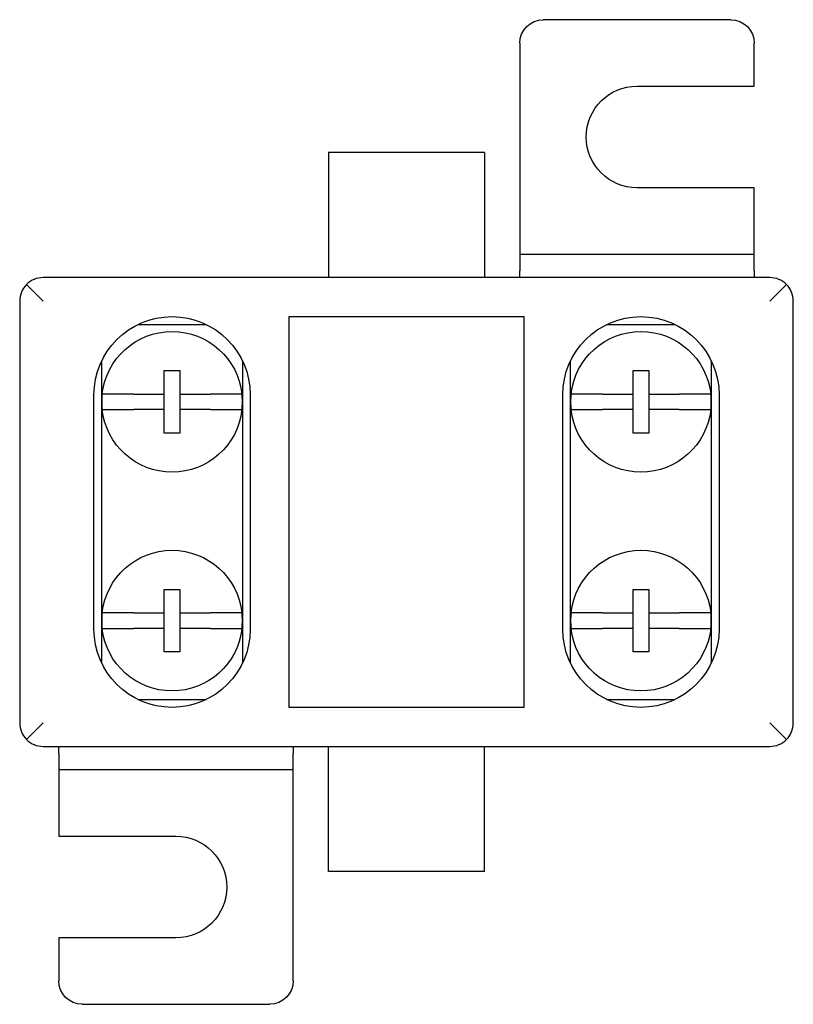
# Model space of a CAD drawing. Header units: millimetres. Extents: x 18084 to 52399, y 38174 to 56392.
# Tile 5 of 250: x 22653 to 22703, y 43520 to 43583. Entities that reach past the tile are written whole.
import ezdxf

# ---------------------------------------------------------------- set-up
doc = ezdxf.new("R2010")
doc.units = ezdxf.units.MM
doc.header["$LTSCALE"] = 100
doc.layers.add('MD_Widoczne', color=7, linetype='Continuous', lineweight=50)

# ---------------------------------------------------------------- blocks, each defined once
blk = doc.blocks.new('CustomObjectsInViewport6_0')
at = {"layer": 'MD_Widoczne', "lineweight": 30}
for p, q in [((104.335, 119.481), (92.335, 119.481)), ((90.835, 117.981), (90.835, 104.481)), ((105.835, 115.231), (105.835, 117.981)), ((98.335, 115.231), (105.835, 115.231)), ((88.585, 110.981), (78.585, 110.981)), ((78.585, 110.981), (78.585, 102.981)), ((88.585, 110.981), (88.585, 102.981)), ((105.835, 108.731), (98.335, 108.731)), ((105.835, 104.481), (105.835, 108.731)), ((90.835, 104.481), (105.835, 104.481)), ((90.835, 104.481), (90.835, 103.421)), ((105.835, 103.421), (105.835, 104.481)), ((90.835, 102.981), (90.835, 103.421)), ((105.835, 103.421), (105.835, 102.981)), ((106.835, 102.981), (60.335, 102.981)), ((60.335, 101.481), (59.274, 102.542)), ((107.896, 102.542), (106.835, 101.481)), ((58.835, 101.481), (58.835, 74.481)), ((108.335, 74.481), (108.335, 101.481)), ((76.085, 75.481), (76.085, 100.481)), ((76.085, 100.481), (91.085, 100.481)), ((91.085, 100.481), (91.085, 75.481)), ((66.391, 99.974), (70.779, 99.974)), ((96.391, 99.974), (100.779, 99.974)), ((64.085, 78.302), (64.085, 97.661)), ((73.085, 97.661), (73.085, 78.302)), ((94.085, 78.302), (94.085, 97.661)), ((103.085, 97.661), (103.085, 78.302)), ((68.085, 95.53), (68.085, 97.03)), ((68.085, 97.03), (69.085, 97.03)), ((69.085, 97.03), (69.085, 95.53)), ((98.085, 95.53), (98.085, 97.03)), ((98.085, 97.03), (99.085, 97.03)), ((99.085, 97.03), (99.085, 95.53)), ((63.585, 80.481), (63.585, 95.481)), ((66.136, 95.53), (68.085, 95.53)), ((68.085, 94.53), (68.085, 95.53)), ((69.085, 95.53), (69.085, 94.53)), ((69.085, 95.53), (71.034, 95.53)), ((73.585, 95.481), (73.585, 80.481)), ((93.585, 80.481), (93.585, 95.481)), ((96.136, 95.53), (98.085, 95.53)), ((98.085, 94.53), (98.085, 95.53)), ((99.085, 95.53), (99.085, 94.53)), ((99.085, 95.53), (101.034, 95.53)), ((103.585, 95.481), (103.585, 80.481)), ((68.085, 94.53), (66.136, 94.53)), ((68.085, 93.03), (68.085, 94.53)), ((71.034, 94.53), (69.085, 94.53)), ((69.085, 94.53), (69.085, 93.03)), ((98.085, 94.53), (96.136, 94.53)), ((98.085, 93.03), (98.085, 94.53)), ((101.034, 94.53), (99.085, 94.53)), ((99.085, 94.53), (99.085, 93.03)), ((69.085, 93.03), (68.085, 93.03)), ((99.085, 93.03), (98.085, 93.03)), ((68.085, 81.53), (68.085, 83.03)), ((68.085, 83.03), (69.085, 83.03)), ((69.085, 83.03), (69.085, 81.53)), ((98.085, 81.53), (98.085, 83.03)), ((98.085, 83.03), (99.085, 83.03)), ((99.085, 83.03), (99.085, 81.53)), ((66.136, 81.53), (68.085, 81.53)), ((68.085, 80.53), (68.085, 81.53)), ((69.085, 81.53), (69.085, 80.53)), ((69.085, 81.53), (71.034, 81.53)), ((96.136, 81.53), (98.085, 81.53)), ((98.085, 80.53), (98.085, 81.53)), ((99.085, 81.53), (99.085, 80.53)), ((99.085, 81.53), (101.034, 81.53)), ((68.085, 80.53), (66.136, 80.53)), ((68.085, 79.03), (68.085, 80.53)), ((71.034, 80.53), (69.085, 80.53)), ((69.085, 80.53), (69.085, 79.03)), ((98.085, 80.53), (96.136, 80.53)), ((98.085, 79.03), (98.085, 80.53)), ((101.034, 80.53), (99.085, 80.53)), ((99.085, 80.53), (99.085, 79.03)), ((69.085, 79.03), (68.085, 79.03)), ((99.085, 79.03), (98.085, 79.03)), ((66.391, 75.989), (70.779, 75.989)), ((96.391, 75.989), (100.779, 75.989)), ((91.085, 75.481), (76.085, 75.481)), ((60.335, 74.481), (59.274, 73.421)), ((106.835, 74.481), (107.896, 73.421)), ((60.335, 72.981), (106.835, 72.981)), ((61.335, 72.542), (61.335, 72.981)), ((61.335, 72.542), (61.335, 71.481)), ((76.335, 72.981), (76.335, 72.542)), ((76.335, 71.481), (76.335, 72.542)), ((78.585, 64.981), (78.585, 72.981)), ((88.585, 64.981), (88.585, 72.981)), ((61.335, 71.481), (61.335, 67.231)), ((76.335, 71.481), (61.335, 71.481)), ((76.335, 57.981), (76.335, 71.481)), ((61.335, 67.231), (68.835, 67.231)), ((88.585, 64.981), (78.585, 64.981)), ((68.835, 60.731), (61.335, 60.731)), ((61.335, 60.731), (61.335, 57.981)), ((62.835, 56.481), (74.835, 56.481))]:
    blk.add_line(p, q, dxfattribs=at)
at = {"layer": 'MD_Widoczne', "lineweight": 30, "extrusion": (0, 0, -1)}
for centre, radius, start, end in [((-92.335, 117.981), 1.5, 0, 90), ((-104.335, 117.981), 1.5, 90, 180), ((-98.335, 111.981), 3.25, 270, 90), ((-68.585, 95.481), 5, 0, 180), ((-98.585, 95.481), 5, 0, 180), ((-68.585, 95.03), 4.5, 6.37937, 173.62063), ((-98.585, 95.03), 4.5, 6.37937, 173.62063), ((-68.585, 95.03), 4.5, 186.37937, 353.62063), ((-98.585, 95.03), 4.5, 186.37937, 353.62063), ((-68.585, 81.03), 4.5, 6.37937, 173.62063), ((-98.585, 81.03), 4.5, 6.37937, 173.62063), ((-68.585, 80.481), 5, 180, 0), ((-68.585, 81.03), 4.5, 186.37937, 353.62063), ((-98.585, 80.481), 5, 180, 0), ((-98.585, 81.03), 4.5, 186.37937, 353.62063), ((-68.835, 63.981), 3.25, 90, 270), ((-62.835, 57.981), 1.5, 270, 0), ((-74.835, 57.981), 1.5, 180, 270)]:
    blk.add_arc(centre, radius, start, end, dxfattribs=at)
at = {"layer": 'MD_Widoczne', "lineweight": 30}
for centre, start, end in [((68.585, 95.03), 173.62063, 186.37937), ((68.585, 95.03), 353.62063, 6.37937), ((98.585, 95.03), 173.62063, 186.37937), ((98.585, 95.03), 353.62063, 6.37937), ((68.585, 81.03), 173.62063, 186.37937), ((68.585, 81.03), 353.62063, 6.37937), ((98.585, 81.03), 173.62063, 186.37937), ((98.585, 81.03), 353.62063, 6.37937)]:
    blk.add_arc(centre, 4.5, start, end, dxfattribs=at)
for centre, major_axis, start_param, end_param in [((60.335, 101.481), (0, -1.5), 3.141593, 3.926991), ((106.835, 101.481), (0, 1.5), -0.785398, 0), ((60.335, 101.481), (-1.5, 0), -0.785398, 0), ((106.835, 101.481), (-1.5, 0), 3.141593, 3.926991), ((60.335, 74.481), (1.5, 0), 3.141593, 3.926991), ((106.835, 74.481), (1.5, 0), -0.785398, 0), ((60.335, 74.481), (0, -1.5), -0.785398, 0), ((106.835, 74.481), (0, 1.5), 3.141593, 3.926991)]:
    blk.add_ellipse(centre, major_axis=major_axis, ratio=1, start_param=start_param, end_param=end_param, dxfattribs=at)
for points, knots in [([(66.136, 95.53), (66.01, 95.53), (65.872, 95.53), (65.602, 95.53), (65.47, 95.53), (65.239, 95.53), (65.118, 95.53), (64.893, 95.53), (64.788, 95.53), (64.612, 95.53), (64.525, 95.53), (64.375, 95.53), (64.312, 95.53), (64.218, 95.53), (64.178, 95.53), (64.125, 95.53), (64.113, 95.53), (64.113, 95.53)], [3.169377, 3.169377, 3.169377, 3.169377, 3.547327, 3.547327, 3.925277, 3.925277, 4.297962, 4.297962, 4.670647, 4.670647, 5.04093, 5.04093, 5.411213, 5.411213, 5.780331, 5.780331, 6.149449, 6.149449, 6.149449, 6.149449]), ([(73.057, 95.53), (73.057, 95.53), (73.045, 95.53), (72.992, 95.53), (72.952, 95.53), (72.858, 95.53), (72.795, 95.53), (72.645, 95.53), (72.558, 95.53), (72.382, 95.53), (72.277, 95.53), (72.052, 95.53), (71.931, 95.53), (71.7, 95.53), (71.568, 95.53), (71.298, 95.53), (71.16, 95.53), (71.034, 95.53)], [6.149449, 6.149449, 6.149449, 6.149449, 6.518567, 6.518567, 6.887685, 6.887685, 7.257968, 7.257968, 7.628251, 7.628251, 8.000937, 8.000937, 8.373622, 8.373622, 8.751572, 8.751572, 9.129521, 9.129521, 9.129521, 9.129521]), ([(96.136, 95.53), (96.01, 95.53), (95.872, 95.53), (95.602, 95.53), (95.47, 95.53), (95.239, 95.53), (95.118, 95.53), (94.893, 95.53), (94.788, 95.53), (94.612, 95.53), (94.525, 95.53), (94.375, 95.53), (94.312, 95.53), (94.218, 95.53), (94.178, 95.53), (94.125, 95.53), (94.113, 95.53), (94.113, 95.53)], [3.169377, 3.169377, 3.169377, 3.169377, 3.547327, 3.547327, 3.925277, 3.925277, 4.297962, 4.297962, 4.670647, 4.670647, 5.04093, 5.04093, 5.411213, 5.411213, 5.780331, 5.780331, 6.149449, 6.149449, 6.149449, 6.149449]), ([(103.057, 95.53), (103.057, 95.53), (103.045, 95.53), (102.992, 95.53), (102.952, 95.53), (102.858, 95.53), (102.795, 95.53), (102.645, 95.53), (102.558, 95.53), (102.382, 95.53), (102.277, 95.53), (102.052, 95.53), (101.931, 95.53), (101.7, 95.53), (101.568, 95.53), (101.298, 95.53), (101.16, 95.53), (101.034, 95.53)], [6.149449, 6.149449, 6.149449, 6.149449, 6.518567, 6.518567, 6.887685, 6.887685, 7.257968, 7.257968, 7.628251, 7.628251, 8.000937, 8.000937, 8.373622, 8.373622, 8.751572, 8.751572, 9.129521, 9.129521, 9.129521, 9.129521]), ([(64.113, 94.53), (64.113, 94.53), (64.125, 94.53), (64.178, 94.53), (64.218, 94.53), (64.312, 94.53), (64.375, 94.53), (64.525, 94.53), (64.612, 94.53), (64.788, 94.53), (64.893, 94.53), (65.118, 94.53), (65.239, 94.53), (65.47, 94.53), (65.602, 94.53), (65.872, 94.53), (66.01, 94.53), (66.136, 94.53)], [6.149449, 6.149449, 6.149449, 6.149449, 6.518567, 6.518567, 6.887685, 6.887685, 7.257968, 7.257968, 7.628251, 7.628251, 8.000937, 8.000937, 8.373622, 8.373622, 8.751572, 8.751572, 9.129521, 9.129521, 9.129521, 9.129521]), ([(71.034, 94.53), (71.16, 94.53), (71.298, 94.53), (71.568, 94.53), (71.7, 94.53), (71.931, 94.53), (72.052, 94.53), (72.277, 94.53), (72.382, 94.53), (72.558, 94.53), (72.645, 94.53), (72.795, 94.53), (72.858, 94.53), (72.952, 94.53), (72.992, 94.53), (73.045, 94.53), (73.057, 94.53), (73.057, 94.53)], [3.169377, 3.169377, 3.169377, 3.169377, 3.547327, 3.547327, 3.925277, 3.925277, 4.297962, 4.297962, 4.670647, 4.670647, 5.04093, 5.04093, 5.411213, 5.411213, 5.780331, 5.780331, 6.149449, 6.149449, 6.149449, 6.149449]), ([(94.113, 94.53), (94.113, 94.53), (94.125, 94.53), (94.178, 94.53), (94.218, 94.53), (94.312, 94.53), (94.375, 94.53), (94.525, 94.53), (94.612, 94.53), (94.788, 94.53), (94.893, 94.53), (95.118, 94.53), (95.239, 94.53), (95.47, 94.53), (95.602, 94.53), (95.872, 94.53), (96.01, 94.53), (96.136, 94.53)], [6.149449, 6.149449, 6.149449, 6.149449, 6.518567, 6.518567, 6.887685, 6.887685, 7.257968, 7.257968, 7.628251, 7.628251, 8.000937, 8.000937, 8.373622, 8.373622, 8.751572, 8.751572, 9.129521, 9.129521, 9.129521, 9.129521]), ([(101.034, 94.53), (101.16, 94.53), (101.298, 94.53), (101.568, 94.53), (101.7, 94.53), (101.931, 94.53), (102.052, 94.53), (102.277, 94.53), (102.382, 94.53), (102.558, 94.53), (102.645, 94.53), (102.795, 94.53), (102.858, 94.53), (102.952, 94.53), (102.992, 94.53), (103.045, 94.53), (103.057, 94.53), (103.057, 94.53)], [3.169377, 3.169377, 3.169377, 3.169377, 3.547327, 3.547327, 3.925277, 3.925277, 4.297962, 4.297962, 4.670647, 4.670647, 5.04093, 5.04093, 5.411213, 5.411213, 5.780331, 5.780331, 6.149449, 6.149449, 6.149449, 6.149449]), ([(66.136, 81.53), (66.01, 81.53), (65.872, 81.53), (65.602, 81.53), (65.47, 81.53), (65.239, 81.53), (65.118, 81.53), (64.893, 81.53), (64.788, 81.53), (64.612, 81.53), (64.525, 81.53), (64.375, 81.53), (64.312, 81.53), (64.218, 81.53), (64.178, 81.53), (64.125, 81.53), (64.113, 81.53), (64.113, 81.53)], [3.169377, 3.169377, 3.169377, 3.169377, 3.547327, 3.547327, 3.925277, 3.925277, 4.297962, 4.297962, 4.670647, 4.670647, 5.04093, 5.04093, 5.411213, 5.411213, 5.780331, 5.780331, 6.149449, 6.149449, 6.149449, 6.149449]), ([(73.057, 81.53), (73.057, 81.53), (73.045, 81.53), (72.992, 81.53), (72.952, 81.53), (72.858, 81.53), (72.795, 81.53), (72.645, 81.53), (72.558, 81.53), (72.382, 81.53), (72.277, 81.53), (72.052, 81.53), (71.931, 81.53), (71.7, 81.53), (71.568, 81.53), (71.298, 81.53), (71.16, 81.53), (71.034, 81.53)], [6.149449, 6.149449, 6.149449, 6.149449, 6.518567, 6.518567, 6.887685, 6.887685, 7.257968, 7.257968, 7.628251, 7.628251, 8.000937, 8.000937, 8.373622, 8.373622, 8.751572, 8.751572, 9.129521, 9.129521, 9.129521, 9.129521]), ([(96.136, 81.53), (96.01, 81.53), (95.872, 81.53), (95.602, 81.53), (95.47, 81.53), (95.239, 81.53), (95.118, 81.53), (94.893, 81.53), (94.788, 81.53), (94.612, 81.53), (94.525, 81.53), (94.375, 81.53), (94.312, 81.53), (94.218, 81.53), (94.178, 81.53), (94.125, 81.53), (94.113, 81.53), (94.113, 81.53)], [3.169377, 3.169377, 3.169377, 3.169377, 3.547327, 3.547327, 3.925277, 3.925277, 4.297962, 4.297962, 4.670647, 4.670647, 5.04093, 5.04093, 5.411213, 5.411213, 5.780331, 5.780331, 6.149449, 6.149449, 6.149449, 6.149449]), ([(103.057, 81.53), (103.057, 81.53), (103.045, 81.53), (102.992, 81.53), (102.952, 81.53), (102.858, 81.53), (102.795, 81.53), (102.645, 81.53), (102.558, 81.53), (102.382, 81.53), (102.277, 81.53), (102.052, 81.53), (101.931, 81.53), (101.7, 81.53), (101.568, 81.53), (101.298, 81.53), (101.16, 81.53), (101.034, 81.53)], [6.149449, 6.149449, 6.149449, 6.149449, 6.518567, 6.518567, 6.887685, 6.887685, 7.257968, 7.257968, 7.628251, 7.628251, 8.000937, 8.000937, 8.373622, 8.373622, 8.751572, 8.751572, 9.129521, 9.129521, 9.129521, 9.129521]), ([(64.113, 80.53), (64.113, 80.53), (64.125, 80.53), (64.178, 80.53), (64.218, 80.53), (64.312, 80.53), (64.375, 80.53), (64.525, 80.53), (64.612, 80.53), (64.788, 80.53), (64.893, 80.53), (65.118, 80.53), (65.239, 80.53), (65.47, 80.53), (65.602, 80.53), (65.872, 80.53), (66.01, 80.53), (66.136, 80.53)], [6.149449, 6.149449, 6.149449, 6.149449, 6.518567, 6.518567, 6.887685, 6.887685, 7.257968, 7.257968, 7.628251, 7.628251, 8.000937, 8.000937, 8.373622, 8.373622, 8.751572, 8.751572, 9.129521, 9.129521, 9.129521, 9.129521]), ([(71.034, 80.53), (71.16, 80.53), (71.298, 80.53), (71.568, 80.53), (71.7, 80.53), (71.931, 80.53), (72.052, 80.53), (72.277, 80.53), (72.382, 80.53), (72.558, 80.53), (72.645, 80.53), (72.795, 80.53), (72.858, 80.53), (72.952, 80.53), (72.992, 80.53), (73.045, 80.53), (73.057, 80.53), (73.057, 80.53)], [3.169377, 3.169377, 3.169377, 3.169377, 3.547327, 3.547327, 3.925277, 3.925277, 4.297962, 4.297962, 4.670647, 4.670647, 5.04093, 5.04093, 5.411213, 5.411213, 5.780331, 5.780331, 6.149449, 6.149449, 6.149449, 6.149449]), ([(94.113, 80.53), (94.113, 80.53), (94.125, 80.53), (94.178, 80.53), (94.218, 80.53), (94.312, 80.53), (94.375, 80.53), (94.525, 80.53), (94.612, 80.53), (94.788, 80.53), (94.893, 80.53), (95.118, 80.53), (95.239, 80.53), (95.47, 80.53), (95.602, 80.53), (95.872, 80.53), (96.01, 80.53), (96.136, 80.53)], [6.149449, 6.149449, 6.149449, 6.149449, 6.518567, 6.518567, 6.887685, 6.887685, 7.257968, 7.257968, 7.628251, 7.628251, 8.000937, 8.000937, 8.373622, 8.373622, 8.751572, 8.751572, 9.129521, 9.129521, 9.129521, 9.129521]), ([(101.034, 80.53), (101.16, 80.53), (101.298, 80.53), (101.568, 80.53), (101.7, 80.53), (101.931, 80.53), (102.052, 80.53), (102.277, 80.53), (102.382, 80.53), (102.558, 80.53), (102.645, 80.53), (102.795, 80.53), (102.858, 80.53), (102.952, 80.53), (102.992, 80.53), (103.045, 80.53), (103.057, 80.53), (103.057, 80.53)], [3.169377, 3.169377, 3.169377, 3.169377, 3.547327, 3.547327, 3.925277, 3.925277, 4.297962, 4.297962, 4.670647, 4.670647, 5.04093, 5.04093, 5.411213, 5.411213, 5.780331, 5.780331, 6.149449, 6.149449, 6.149449, 6.149449])]:
    blk.add_open_spline(points, degree=3, knots=knots, dxfattribs=at)

msp = doc.modelspace()

# ---------------------------------------------------------------- block references
at = {"layer": 'MD_Widoczne', "lineweight": 30}
msp.add_blockref('CustomObjectsInViewport6_0', (22594.377, 43463.202), dxfattribs=at)

doc.saveas('drawing.dxf')
